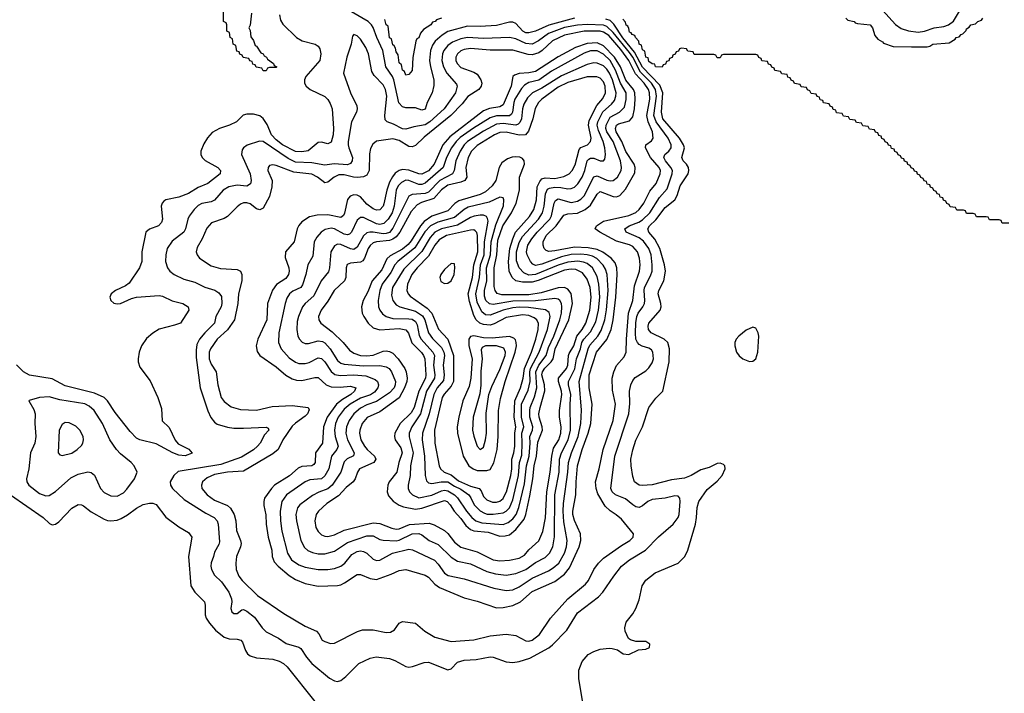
# Model space of a CAD drawing. Header units: inches. Extents: x 501365 to 657855, y 482276 to 547543.
# Tile 243 of 256: x 571909 to 577982, y 491427 to 495581. Entities that reach past the tile are written whole.
import ezdxf

# ---------------------------------------------------------------- set-up
doc = ezdxf.new("R2010")
doc.units = ezdxf.units.IN
doc.header["$MEASUREMENT"] = 0
doc.layers.add('A5479', color=7, linetype='Continuous')

msp = doc.modelspace()

# ---------------------------------------------------------------- linework, layer by layer
at = {"layer": 'A5479', "color": 5}
for points, elevation in [([(573511.9, 495610), (573518.2, 495578.2), (573532.5, 495552.5), (573616.4, 495470), (573650.2, 495450.2), (573730.8, 495430.8), (573750, 495417.4), (573760.6, 495400.6), (573766.2, 495370), (573759.4, 495330), (573674.6, 495230), (573665, 495210), (573665.4, 495190), (573675.8, 495170), (573700.2, 495150), (573790, 495106.9), (573809.5, 495089.5), (573824, 495064), (573836.8, 495030), (573843.8, 494910), (573842.4, 494870), (573830, 494825.4), (573810, 494814.6), (573770, 494825.2), (573750, 494824), (573687.2, 494772.8), (573650, 494765.4), (573610, 494768.2), (573530, 494809.6), (573490, 494840.1), (573462.5, 494870), (573434.8, 494934.8), (573410, 494971.7), (573390, 494987.9), (573350, 494998.8), (573310, 494998.3), (573287.7, 494992.3), (573247, 494950), (573202.4, 494930), (573140.4, 494910), (573095.3, 494884.7), (573067.3, 494852.7), (573045.4, 494814.6), (573026.7, 494770), (573025.5, 494750), (573034, 494730), (573053.2, 494713.2), (573130.3, 494670), (573147.6, 494650), (573144.4, 494630), (573070, 494570.5), (573010, 494546.4), (572950, 494509.9), (572890, 494486), (572810, 494470.5), (572798.1, 494461.9), (572788.1, 494450), (572781.2, 494430), (572790.2, 494350), (572783.8, 494330), (572765.7, 494310), (572710.1, 494289.9), (572685.8, 494270), (572661.9, 494150), (572662.4, 494090), (572648.6, 494051.4), (572583.5, 493956.5), (572560.5, 493939.5), (572498.7, 493910), (572474, 493890), (572464.2, 493870), (572470, 493848.5), (572490, 493832.2), (572510, 493828.2), (572530, 493831.3), (572597.6, 493862.4), (572629.9, 493870.1), (572770, 493880.1), (572790, 493876.3), (572850, 493847.3), (572915.5, 493830), (572947, 493810), (572952.9, 493790), (572900.3, 493710), (572863.8, 493696.2), (572770, 493672.1), (572730, 493647.5), (572690, 493614.7), (572660.4, 493570), (572645.9, 493530), (572638.8, 493490), (572639.5, 493470), (572650, 493438.9), (572714.4, 493354.4), (572761.3, 493250), (572783.7, 493183.7), (572787.8, 493107.8), (572830, 493065.1), (572867.9, 492987.9), (572885.3, 492965.3), (572952.4, 492932.4), (572972.2, 492907.8), (572929, 492891), (572890, 492895.4), (572854, 492910), (572750, 492965.5), (572649.6, 492990), (572630, 493000.3), (572590, 493040.7), (572498.4, 493158.4), (572450, 493230.5), (572430, 493250.9), (572370, 493277.6), (572190, 493322.8), (572110, 493365.5), (571968.8, 493388.8), (571932.9, 493410), (571890, 493451.8)], 1940), ([(573339.6, 495620.4), (573330, 495546), (573322, 495530), (573330, 495514), (573334.4, 495474.4), (573350, 495452), (573362, 495422), (573370, 495418), (573396.9, 495376.9), (573410, 495371), (573416.9, 495356.9), (573431, 495350), (573436.9, 495336.9), (573474, 495310), (573478, 495298), (573494, 495290), (573490, 495286), (573450, 495286), (573438, 495282), (573430, 495266), (573410, 495266), (573402, 495282), (573367.3, 495287.3), (573362, 495302), (573347.3, 495307.3), (573342, 495322), (573327.3, 495327.3), (573322, 495342), (573287.3, 495347.3), (573282, 495362), (573267.3, 495367.3), (573262, 495382), (573247.3, 495387.3), (573242, 495422), (573226, 495430), (573222, 495462), (573206, 495470), (573202, 495502), (573186, 495510), (573186, 495550), (573182, 495562), (573166, 495570), (573166, 495650)], 1920), ([(575330, 495589.7), (575172.4, 495547.6), (575090, 495510.2), (575050, 495498.8), (575030, 495500.7), (575012.1, 495510), (574970, 495557.1), (574950, 495565), (574930, 495565.1), (574850, 495545.2), (574750, 495539.7), (574670, 495540.8), (574550, 495507.6), (574513.7, 495486.3), (574472.3, 495447.7), (574455.8, 495424.2), (574441.9, 495390), (574437.5, 495330), (574442.6, 495290), (574463.6, 495210), (574464.2, 495175.8), (574453.7, 495130), (574422.9, 495070), (574410, 495029.7), (574390, 495023.1), (574350, 495038), (574290, 495038), (574270, 495044.1), (574248.3, 495068.3), (574216.3, 495210), (574208.5, 495230), (574167.9, 495290), (574148.2, 495390), (574111, 495470), (574090, 495531.6), (574079.7, 495550), (574057.6, 495570), (573955.9, 495630)], 1940), ([(577230, 495640.2), (577310.1, 495550.1), (577346.1, 495526.1), (577391.4, 495511.4), (577450, 495503.8), (577490, 495510.1), (577550, 495529.7), (577610, 495539.1), (577637.4, 495550), (577668.2, 495571.8), (577706.4, 495633.6)], 1940), ([(574511.3, 495590), (574480.5, 495579.5), (574471, 495570), (574455.2, 495564.8), (574444.7, 495550), (574400.5, 495519.5), (574382, 495498), (574370, 495469.3), (574358, 495462), (574352.2, 495447.8), (574333, 495347), (574330, 495268), (574310, 495242), (574290, 495239), (574282, 495262), (574270, 495269.4), (574263.2, 495303.2), (574250, 495315.3), (574243.7, 495363.7), (574230, 495382), (574226, 495406), (574218.9, 495418.9), (574210, 495425.2), (574202, 495462), (574190, 495469.4), (574181.2, 495541.2), (574170, 495549.3), (574162, 495582)], 1920), ([(575381, 491381), (575357.8, 491517.8), (575358, 491570), (575377.5, 491622.5), (575414.7, 491665.3), (575450, 491685.3), (575490, 491698.4), (575545.5, 491705.5), (575563.4, 491703.4), (575595.5, 491695.5), (575632, 491670), (575666, 491666), (575725.4, 491694.6), (575770, 491698.3), (575793.7, 491710), (575795.1, 491730), (575770, 491746.3), (575710, 491746.6), (575675.9, 491755.9), (575663.9, 491763.9), (575642.9, 491810), (575640.7, 491830), (575650, 491866), (575690, 491917.1), (575710, 491950.4), (575730, 492004), (575747.6, 492090), (575770, 492123.6), (575828.2, 492170), (575969.7, 492230), (576012, 492270), (576029.8, 492310), (576076.9, 492470), (576084.2, 492510), (576087.8, 492572.2), (576098.2, 492610), (576150, 492682.7), (576210, 492735), (576241.6, 492770), (576260.9, 492810), (576258.3, 492830), (576250, 492838.3), (576230, 492845.6), (576210, 492843.4), (576161.3, 492818.7), (576110, 492805.2), (576050, 492769.3), (576010, 492753.6), (575930, 492742.8), (575810, 492712.1), (575748.6, 492708.6), (575729.6, 492710), (575700.4, 492730), (575690, 492764), (575680.2, 492830), (575678.3, 492870), (575690, 492928.2), (575710, 492988.5), (575751.3, 493070), (575790, 493188.2), (575832.4, 493247.6), (575876.8, 493290), (575914.1, 493470), (575916.9, 493550), (575906, 493590), (575884, 493610), (575804.1, 493650), (575787.5, 493670), (575784.7, 493690), (575789.3, 493710), (575859.9, 493790), (575864.9, 493810), (575862.5, 493830), (575846.7, 493890), (575851.7, 493910), (575882.5, 493970), (575892.5, 494030), (575886.7, 494070), (575858.2, 494170), (575827.2, 494227.2), (575789.9, 494270), (575783.4, 494290), (575793.8, 494310), (575832.8, 494347.2), (575890, 494421.6), (575950.6, 494469.4), (575964.4, 494495.6), (575983, 494557), (576031.2, 494630), (576035.6, 494650), (576033.3, 494670), (576021.3, 494690), (576001, 494710), (575992.1, 494730), (576008.9, 494790), (576004.1, 494810), (575978.1, 494850), (575875.3, 494970), (575866.8, 495010), (575875, 495130), (575857.8, 495177.8), (575750, 495288), (575701.4, 495381.4), (575629, 495469), (575573.5, 495553.5), (575550, 495575), (575523.3, 495583.3)], 1940), ([(578010, 494326), (577970, 494326), (577962, 494342), (577950, 494346), (577890, 494346), (577882, 494362), (577870, 494366), (577810, 494366), (577802, 494382), (577790, 494386), (577750, 494386), (577742, 494402), (577730, 494406), (577690, 494406), (577682, 494422), (577647.3, 494427.3), (577642, 494442), (577627.3, 494447.3), (577622, 494462), (577607.3, 494467.3), (577602, 494482), (577587.3, 494487.3), (577582, 494502), (577567.3, 494507.3), (577562, 494522), (577547.3, 494527.3), (577542, 494542), (577527.3, 494547.3), (577522, 494562), (577507.3, 494567.3), (577502, 494582), (577487.3, 494587.3), (577482, 494602), (577467.3, 494607.3), (577462, 494622), (577447.3, 494627.3), (577442, 494642), (577427.3, 494647.3), (577422, 494662), (577407.3, 494667.3), (577402, 494682), (577387.3, 494687.3), (577382, 494702), (577367.3, 494707.3), (577362, 494722), (577347.3, 494727.3), (577342, 494742), (577327.3, 494747.3), (577322, 494762), (577307.3, 494767.3), (577302, 494782), (577287.3, 494787.3), (577282, 494802), (577267.3, 494807.3), (577262, 494822), (577247.3, 494827.3), (577242, 494842), (577227.3, 494847.3), (577222, 494862), (577207.3, 494867.3), (577202, 494882), (577187.3, 494887.3), (577182, 494902), (577150, 494906), (577142, 494922), (577110, 494926), (577102, 494942), (577070, 494946), (577062, 494962), (577030, 494966), (577022, 494982), (576990, 494986), (576982, 495002), (576947.3, 495007.3), (576942, 495022), (576927.3, 495027.3), (576922, 495042), (576907.3, 495047.3), (576902, 495062), (576867.3, 495067.3), (576862, 495082), (576847.3, 495087.3), (576842, 495102), (576827.3, 495107.3), (576822, 495122), (576790, 495126), (576782, 495142), (576767.3, 495147.3), (576762, 495162), (576730, 495166), (576722, 495182), (576687.3, 495187.3), (576682, 495202), (576667.3, 495207.3), (576662, 495222), (576647.3, 495227.3), (576642, 495242), (576610, 495246), (576602, 495262), (576567.3, 495267.3), (576562, 495282), (576547.3, 495287.3), (576542, 495302), (576527.3, 495307.3), (576522, 495322), (576487.3, 495327.3), (576482, 495342), (576467.3, 495347.3), (576462, 495362), (576450, 495366), (576250, 495366), (576238, 495362), (576230, 495346), (576210, 495346), (576202, 495362), (576190, 495366), (576070, 495366), (576062, 495382), (576030, 495386), (576022, 495402), (575990, 495406), (575978, 495402), (575972.7, 495387.3), (575958, 495382), (575952.7, 495367.3), (575938, 495362), (575932.7, 495347.3), (575918, 495342), (575912.7, 495327.3), (575898, 495322), (575892.7, 495307.3), (575878, 495302), (575872.7, 495287.3), (575830.7, 495289.3), (575826.6, 495306.6), (575810.8, 495309.2), (575790, 495322.7), (575784.5, 495344.5), (575770, 495349.7), (575765.8, 495385.8), (575750, 495395.3), (575743.7, 495423.7), (575730, 495429.6), (575727.6, 495447.6), (575707.6, 495470), (575703.2, 495483.2), (575686, 495490), (575679.6, 495499.6), (575670, 495503.7), (575667, 495527), (575660.2, 495540.2), (575650, 495546.6), (575646.3, 495566.3), (575630, 495584)], 1920), ([(577004.7, 495590), (577017.3, 495577.3), (577056, 495570), (577062, 495562), (577076.3, 495556.3), (577154.8, 495550), (577170, 495531), (577183.5, 495483.5), (577201.4, 495461.4), (577230, 495444.7), (577236.3, 495436.3), (577295.9, 495415.9), (577410, 495412.6), (577506, 495414), (577523.2, 495416.8), (577542, 495430), (577641.2, 495438.8), (577678.9, 495461.1), (577685.2, 495470), (577704.1, 495475.9), (577715.3, 495490), (577726.2, 495493.8), (577746.3, 495513.7), (577750, 495524.7), (577766, 495534), (577775.3, 495550), (577804.1, 495555.9), (577819, 495570), (577841.2, 495578.8), (577849.3, 495590)], 1920), ([(571851.3, 492650), (572053.6, 492510), (572093.4, 492473.4), (572110, 492465.5), (572130, 492470.2), (572150, 492484.9), (572230, 492568.3), (572270, 492590.2), (572290, 492589.4), (572302.5, 492582.5), (572350, 492545.3), (572430, 492500.1), (572450, 492491.6), (572470, 492489.4), (572510, 492495.1), (572535.3, 492504.7), (572573.2, 492526.8), (572630, 492569.4), (572670, 492590.9), (572710, 492600.1), (572730, 492598.4), (572750, 492590.1), (572810, 492513.2), (572890, 492453.7), (572950, 492418.9), (572970, 492390.6), (572950.1, 492270), (572965.4, 492090), (572990, 492050.2), (573048.2, 491990), (573053.4, 491970), (573053.4, 491910), (573058.9, 491890), (573078.6, 491858.6), (573116.8, 491816.8), (573170, 491773.2), (573201.8, 491761.8), (573250, 491761.2), (573273.8, 491753.8), (573282.1, 491742.1), (573300.8, 491690), (573314.3, 491670), (573330, 491658.3), (573370, 491646.4), (573470, 491636.8), (573510, 491625.5), (573535.9, 491610), (573559.4, 491590), (573730, 491375.5)], 1940)]:
    msp.add_lwpolyline(points, dxfattribs=dict(at, elevation=elevation))
for points, elevation in [([(575410, 495551.9), (575350, 495546.6), (575270, 495532), (575170, 495495.4), (575109.6, 495450.4), (575069.4, 495430.6), (575030, 495432.9), (574970, 495463.3), (574930, 495470.8), (574770, 495464.2), (574670, 495470.6), (574630, 495463), (574578, 495442), (574550, 495421.2), (574525.4, 495390), (574516.2, 495370), (574513.5, 495330), (574523.8, 495290), (574544.5, 495250), (574603.3, 495183.3), (574608, 495170), (574597.1, 495130), (574527, 495030), (574439.4, 494950), (574410, 494932.8), (574339.6, 494920.4), (574290, 494904.9), (574270, 494906.8), (574215.5, 494935.5), (574174.5, 494950), (574163.3, 494963.3), (574160.3, 494990), (574173.6, 495110), (574165.8, 495150), (574150, 495179.4), (574096.2, 495236.2), (574080.5, 495260.5), (574060.2, 495370), (574043.7, 495410), (574010, 495461.3), (573990, 495481.6), (573970, 495489.2), (573961.7, 495478.3), (573954.3, 495430), (573927.1, 495350), (573906.3, 495250), (573950.2, 495130), (573988.4, 495050), (573991, 495030), (573986.8, 495010), (573956.1, 494950), (573935.1, 494830), (573934.1, 494810), (573939.3, 494790), (573961.3, 494730), (573959.5, 494710), (573950, 494693.3), (573930, 494685.5), (573848.9, 494691.1), (573790, 494683.7), (573710, 494697), (573610, 494703.1), (573563.9, 494723.9), (573410, 494829.2), (573388, 494832), (573312.9, 494807.1), (573289.5, 494790.5), (573281.6, 494778.4), (573277.7, 494750), (573329.5, 494630), (573336.1, 494590), (573332.3, 494567.7), (573310, 494555), (573250, 494560.6), (573199.6, 494550), (573164.7, 494530), (573110, 494467.3), (573090, 494458.5), (573032.2, 494447.8), (573010, 494435.2), (572984.6, 494410), (572954.8, 494370), (572945.3, 494350), (572931.4, 494290), (572920.2, 494270), (572850, 494214), (572819.3, 494170), (572810.2, 494130), (572808.4, 494090), (572820.2, 494050), (572835.3, 494030), (572861.6, 494010), (572920.9, 493980.9), (572990, 493962.9), (573050, 493931), (573113.2, 493913.2), (573137.3, 493897.3), (573152.8, 493872.8), (573156.6, 493830), (573150.7, 493810), (573119.5, 493750), (573110.1, 493710), (573049.8, 493650.2), (573017.4, 493610), (573002.4, 493577.6), (572996.3, 493543.7), (572997, 493497), (573022.4, 493310), (573068.3, 493168.3), (573087.6, 493127.6), (573110, 493098.6), (573126.6, 493086.6), (573190, 493067.8), (573230, 493061.6), (573290, 493060.9), (573430, 493068.7), (573440.9, 493060.9), (573444.9, 493050), (573419.2, 493020.8), (573391.4, 492968.6), (573376.6, 492950), (573351.4, 492928.6), (573277.1, 492882.9), (573150, 492838.4), (572885.4, 492794.6), (572859, 492770), (572836.3, 492730), (572838, 492710), (572850.4, 492690), (572922.8, 492622.8), (573057.3, 492537.3), (573109, 492510), (573127.2, 492490), (573133.1, 492470), (573140.2, 492359.8), (573136.3, 492343.7), (573110, 492297.2), (573105.2, 492270), (573089.5, 492230.5), (573088.1, 492210), (573091.8, 492190), (573110, 492155.8), (573153.5, 492113.5), (573199.7, 492050), (573215.6, 492010), (573216.9, 491990), (573210.2, 491950), (573217.3, 491930), (573230, 491919.2), (573250, 491919.1), (573278.9, 491941.1), (573290, 491944), (573310, 491933.1), (573356.3, 491896.3), (573405, 491830), (573430, 491806.4), (573506.1, 491766.1), (573553.3, 491733.3), (573630, 491711.8), (573643.2, 491703.2), (573677.4, 491650), (573710, 491611), (573819.5, 491519.5), (573850, 491502.6), (573870, 491500.2), (573890, 491506.4), (573921, 491530), (574001.6, 491610), (574070, 491644), (574108.1, 491651.9), (574190, 491642.2), (574222.4, 491630), (574290, 491592.9), (574310, 491588.9), (574332.3, 491592.3), (574402.9, 491617.1), (574430, 491618.4), (574550, 491572), (574570, 491577.6), (574610, 491617.8), (574650, 491631.7), (574723.9, 491636.1), (574810, 491651.3), (574830, 491648.9), (574910, 491620.2), (574950, 491616.5), (574990, 491622), (575056.2, 491643.8), (575172.9, 491707.1), (575195.1, 491724.9), (575283.2, 491816.8), (575350, 491922.4), (575478.3, 492021.7), (575506, 492050), (575573.1, 492150), (575621.1, 492210), (575670.7, 492250), (575769.9, 492310.1), (575850, 492391.9), (575939.8, 492470), (575970, 492510.4), (575977.3, 492530), (575981.8, 492610), (575980.9, 492630), (575970, 492642.3), (575950, 492644), (575890, 492631), (575810, 492621.3), (575783.6, 492610), (575750, 492582.5), (575730, 492572.4), (575710, 492576.8), (575690, 492588.6), (575645.7, 492625.7), (575584.6, 492650), (575563.4, 492670), (575554.7, 492690), (575579.1, 492890), (575666.7, 493150), (575672.9, 493212.9), (575670.6, 493290), (575678, 493330), (575690, 493356), (575705.1, 493374.9), (575770, 493415), (575790, 493434.4), (575810, 493464.6), (575817.5, 493490), (575815, 493530), (575805.6, 493545.6), (575790, 493555.4), (575748, 493568), (575730, 493578.1), (575719.7, 493590), (575710.2, 493610.2), (575707.3, 493647.3), (575708.9, 493711.1), (575714.8, 493750), (575723.3, 493770), (575753.1, 493810), (575762.6, 493830), (575765.8, 493850), (575760.8, 493910), (575763.4, 493930), (575799.2, 494000.8), (575809.1, 494030), (575811, 494070), (575803.6, 494130), (575789.5, 494170), (575755.7, 494215.7), (575730, 494235), (575648.7, 494270), (575640.8, 494290), (575667.7, 494310), (575727.6, 494332.4), (575750, 494345.7), (575794.8, 494390), (575855.8, 494484.2), (575901.7, 494538.3), (575933.5, 494630), (575934.5, 494650), (575925.2, 494670), (575892.1, 494710), (575881.8, 494730), (575888.4, 494750), (575912.6, 494770), (575926.6, 494790), (575928.2, 494810), (575907.8, 494850), (575834.2, 494950), (575819.6, 494990), (575837.4, 495110), (575830.8, 495150), (575805.3, 495190), (575737.4, 495257.4), (575690.1, 495350), (575670, 495377.9), (575570, 495502.6), (575530, 495539.4), (575510, 495546.4)], 1960), ([(575390, 495510), (575270, 495484.8), (575194.9, 495450), (575132.3, 495390), (575110, 495375.6), (575070, 495364.4), (575046.1, 495366.1), (574950, 495391.8), (574810, 495393.2), (574690, 495403.5), (574650, 495397.8), (574630.7, 495389.3), (574608.5, 495370), (574599.4, 495350), (574599.6, 495330), (574606.7, 495310), (574630, 495285.1), (574710, 495258), (574730, 495244), (574753.9, 495210), (574758.5, 495190), (574754.8, 495170), (574740.2, 495150), (574673.9, 495106.1), (574638.7, 495061.3), (574567.8, 494990), (574404, 494856), (574350, 494805.7), (574330, 494797), (574310, 494798.6), (574250, 494835), (574210, 494845.4), (574108.7, 494831.3), (574086.3, 494813.7), (574072.6, 494787.4), (574067.2, 494752.8), (574064.5, 494650), (574050, 494622.7), (574028.6, 494611.4), (573992.5, 494607.5), (573968.8, 494608.8), (573910, 494623.3), (573876.4, 494623.6), (573849.5, 494610.5), (573810, 494578.1), (573790, 494574.7), (573745.2, 494610), (573710, 494627.2), (573599.6, 494639.6), (573490, 494681.5), (573470, 494686.2), (573450, 494681.3), (573440.9, 494670), (573440.2, 494650), (573466.3, 494590), (573464.8, 494550), (573450.1, 494490), (573410, 494417.8), (573390, 494407.6), (573370, 494415.2), (573330, 494444.7), (573310, 494452.3), (573290, 494451.9), (573270, 494443.2), (573250, 494427.2), (573190, 494366.1), (573170, 494354.1), (573091.8, 494328.2), (573064, 494296), (573035.3, 494230), (573003.7, 494176.3), (572998, 494150), (573003, 494130), (573018.2, 494110), (573090, 494063.7), (573146.6, 494046.6), (573250, 494040.6), (573270.1, 494030.1), (573278.5, 494010), (573278.3, 493970), (573257.7, 493890), (573254.8, 493830), (573233.1, 493730), (573191.2, 493668.8), (573126.3, 493610), (573086.6, 493550), (573078.3, 493530), (573077.7, 493490), (573090, 493456), (573119.8, 493410), (573131, 493330), (573152.2, 493250), (573170, 493226.9), (573214.2, 493194.2), (573270, 493176.2), (573370, 493172.9), (573465.6, 493194.4), (573590, 493202.4), (573688.5, 493190), (573694.6, 493174.6), (573683.1, 493150), (573670, 493135.2), (573610, 493093.6), (573590, 493073.2), (573532.2, 492990), (573502.8, 492930), (573470, 492902.6), (573290, 492796.1), (573190, 492789.9), (573110, 492775.1), (573064.2, 492755.8), (573036.3, 492730), (573029.4, 492710), (573032.7, 492690), (573065.5, 492650), (573110, 492616.8), (573190, 492584.2), (573210, 492567.8), (573232.7, 492530), (573242.4, 492490), (573247, 492430), (573271.3, 492370), (573274.2, 492350), (573270.8, 492330), (573246.3, 492270), (573242.1, 492230), (573244.1, 492190), (573260.8, 492150), (573281.6, 492121.6), (573375.6, 492030), (573538.1, 491918.1), (573670, 491840.6), (573738.9, 491810), (573753.4, 491793.4), (573774.8, 491754.8), (573790, 491745.2), (573826, 491734), (573850, 491736.5), (573992, 491808), (574022.3, 491817.7), (574090, 491818.2), (574170, 491802.3), (574196, 491804), (574221, 491819), (574250, 491858.4), (574271, 491869), (574350, 491859.7), (574408.7, 491810), (574470, 491772), (574570, 491746.3), (574710, 491755.7), (574810, 491780.3), (574910, 491790.7), (574970, 491783.8), (575030, 491750.2), (575050, 491748), (575070, 491755), (575114.6, 491790), (575183.9, 491890), (575288.9, 492010), (575399.5, 492100.5), (575416.8, 492123.2), (575450, 492191), (575479.3, 492230), (575510, 492259.1), (575621.2, 492338.8), (575672.9, 492370), (575691.9, 492390), (575694.5, 492410), (575620, 492500), (575587.6, 492527.6), (575550, 492551.3), (575521, 492581), (575475.8, 492655.8), (575464.9, 492690), (575461.5, 492730), (575484, 492810), (575507.7, 492930), (575568.7, 493110), (575582.9, 493210), (575564.4, 493295.6), (575563.8, 493370), (575573.2, 493410), (575590, 493448.9), (575637.8, 493502.2), (575650.4, 493530), (575651.9, 493610), (575664.6, 493770), (575691.7, 493850), (575701.4, 493938.6), (575731.7, 494030), (575735.2, 494070), (575732.5, 494110), (575718.7, 494150), (575690, 494181.9), (575670, 494192.2), (575590, 494214.2), (575486.6, 494270), (575458.7, 494290), (575466.2, 494310), (575510, 494337.5), (575666.3, 494373.7), (575708.3, 494391.7), (575730, 494409.2), (575759.5, 494450), (575796, 494524), (575835.1, 494570), (575859.3, 494630), (575860.7, 494650), (575853.3, 494670), (575799.8, 494730), (575768.2, 494790), (575771.7, 494810), (575806.7, 494833.3), (575815.8, 494850), (575811.3, 494890), (575786, 494950), (575778.1, 494990), (575796.4, 495090), (575794.2, 495130), (575787.8, 495150), (575760.6, 495190), (575707, 495247), (575666.7, 495330), (575617.1, 495397.1), (575543, 495483), (575510, 495504.8), (575489.5, 495509.5)], 1980), ([(575470, 495437.9), (575410, 495434.2), (575338, 495410), (575230, 495352.2), (575090, 495261.5), (575050, 495253.1), (574990.1, 495249.9), (574960.4, 495239.6), (574950.1, 495229.9), (574939.9, 495170), (574890, 495055), (574870, 495043.5), (574807, 495033), (574770, 495017.7), (574561.2, 494858.8), (574518.9, 494810), (574465.8, 494690), (574430.8, 494649.2), (574390, 494629), (574370, 494629.3), (574310, 494652.8), (574270, 494656.3), (574249.5, 494650.5), (574225.5, 494634.5), (574207.4, 494612.6), (574190, 494579.5), (574174.3, 494530), (574155.6, 494444.4), (574150, 494429.8), (574130, 494408.6), (574110, 494406.6), (574090, 494413.8), (574050, 494443.6), (574010, 494488.1), (573990, 494498.7), (573970, 494501.1), (573946.8, 494493.2), (573930, 494472.8), (573913, 494387), (573906.2, 494373.8), (573890, 494360.8), (573810, 494378.1), (573743.7, 494376.3), (573695.8, 494364.2), (573650, 494334.6), (573630, 494311), (573619.8, 494290), (573602.2, 494210), (573548.4, 494150), (573545.4, 494114.6), (573568.3, 494050), (573570.7, 494030), (573566.1, 494010), (573550, 493984.1), (573492.5, 493947.5), (573467.9, 493912.1), (573437.9, 493830), (573434, 493730), (573378.4, 493610), (573366.8, 493570), (573374.3, 493534.3), (573390.2, 493510), (573490, 493439), (573550, 493388.2), (573590, 493365.4), (573617.1, 493357.1), (573650, 493356.1), (573730, 493375.2), (573750, 493373.4), (573799.4, 493330), (573830, 493317.2), (573884.7, 493315.3), (573950, 493319.9), (573982.4, 493310), (573974.8, 493290), (573952.2, 493270), (573900.7, 493239.3), (573863, 493210), (573806, 493130), (573782.1, 493070), (573776.1, 492970), (573733.4, 492910), (573731.9, 492850), (573723, 492837), (573710, 492829.9), (573650, 492825), (573625.9, 492814.1), (573573.1, 492766.9), (573480.5, 492710), (573461.3, 492690), (573419.8, 492630), (573414.6, 492610), (573415.1, 492584.9), (573426.6, 492526.6), (573429.6, 492470), (573441.5, 492390), (573463.7, 492310), (573465.1, 492270), (573478.1, 492238.1), (573503.5, 492210), (573570, 492152.2), (573610, 492128.6), (573670, 492104.6), (573750, 492087.4), (573870, 492091.2), (573890, 492096.2), (573912.9, 492107.1), (573990, 492159.3), (574010, 492159.7), (574070, 492134.8), (574110, 492128.9), (574199.5, 492160.5), (574250, 492185), (574290, 492190.1), (574410, 492155.9), (574430, 492143.7), (574470, 492100.4), (574498.6, 492078.6), (574650, 492015.8), (574730, 491994.7), (574850, 491954.8), (574890, 491955.9), (574950, 491968.5), (574997.2, 491990), (575070, 492053.5), (575210, 492116.9), (575270, 492160.8), (575299.6, 492200.4), (575359.7, 492330), (575370.9, 492370), (575368.9, 492410), (575330, 492493.1), (575320.6, 492530), (575320.5, 492550), (575340.1, 492650), (575340.4, 492730), (575349, 492830), (575378.6, 492930), (575415.9, 493030), (575431.4, 493090), (575440.4, 493210), (575422.3, 493310), (575420.9, 493390), (575467.3, 493530), (575530.6, 493609.4), (575556.7, 493670), (575568.7, 493730), (575585.1, 493870), (575595, 494010), (575592.8, 494050), (575581.3, 494081.3), (575556.6, 494110), (575506.2, 494146.2), (575470, 494163.5), (575414.7, 494174.7), (575330, 494178.2), (575210, 494154.9), (575171.7, 494151.7), (575156.7, 494156.7), (575144.1, 494170), (575137.1, 494190), (575137.3, 494210), (575155.9, 494250), (575217.7, 494310), (575264.4, 494375.6), (575290, 494382.7), (575350, 494387.6), (575396, 494410), (575430, 494436.8), (575470, 494504), (575490, 494521), (575570, 494489.7), (575590, 494489.2), (575610, 494496.4), (575644.6, 494535.4), (575703.5, 494636.5), (575705, 494670), (575698.1, 494690), (575648.6, 494768.6), (575622.6, 494830), (575589, 494890), (575584.2, 494910), (575590.3, 494929.7), (575602, 494938), (575670, 494958), (575690, 494981.4), (575701.2, 495030), (575705.9, 495090), (575703.5, 495130), (575695.3, 495150), (575647.9, 495207.9), (575615.5, 495290), (575578.5, 495350), (575510, 495420.1)], 2020), ([(575430, 495389), (575390, 495375.2), (575190, 495262.5), (575111.6, 495208.4), (575050, 495193.1), (575022.4, 495177.6), (575003.5, 495156.5), (574963, 495090), (574956.3, 495070), (574949.2, 495010.8), (574942.1, 494997.9), (574930, 494988), (574850, 494987.9), (574810, 494975.7), (574707.8, 494912.2), (574625.9, 494854.1), (574600.1, 494830), (574572, 494790), (574541.9, 494730), (574519.9, 494670), (574410, 494572.8), (574390, 494563.7), (574370, 494564.1), (574310, 494589.9), (574290, 494590.3), (574263.1, 494576.9), (574244, 494556), (574231.7, 494530), (574218.9, 494430), (574205.8, 494390), (574182.1, 494350), (574155.3, 494324.7), (574130, 494318.1), (574110, 494321.6), (574030, 494361.2), (574010, 494361.3), (573990, 494343.5), (573955.3, 494270), (573942.1, 494257.9), (573930, 494253.8), (573910, 494258.9), (573850, 494291.1), (573830, 494295.2), (573792.7, 494287.3), (573767.6, 494270), (573740.7, 494239.3), (573725, 494210), (573717.8, 494122.2), (573686.8, 494070), (573674.3, 494010), (573653.7, 493946.3), (573643, 493930), (573594.4, 493905.6), (573573.9, 493890), (573557.2, 493862.8), (573545.7, 493830), (573506.5, 493650), (573505.3, 493590), (573522, 493550), (573570, 493496.1), (573610, 493467.8), (573630, 493461.5), (573670, 493460.9), (573693.4, 493466.6), (573750, 493494.7), (573770, 493491.3), (573790, 493470.1), (573830, 493410.6), (573853.1, 493393.1), (573886.1, 493386.1), (573970, 493390.4), (574044.1, 493384.1), (574102.1, 493362.1), (574116.2, 493350), (574121.1, 493330), (574117.2, 493310), (574097.2, 493282.8), (574072.6, 493267.4), (574010, 493246.1), (573948.2, 493210), (573910, 493178), (573874.1, 493130), (573857.2, 493090), (573850.1, 493050), (573853.8, 493010), (573872.3, 492950), (573865.1, 492930), (573831.7, 492888.3), (573815.4, 492810), (573790, 492767.7), (573770, 492749.5), (573697.4, 492742.6), (573670, 492731.6), (573553.7, 492650), (573525.4, 492610), (573514.7, 492550), (573516.9, 492490), (573525.6, 492425.6), (573560.6, 492290), (573585.8, 492250), (573630, 492218.8), (573670, 492204.8), (573750, 492190.1), (573810, 492189.6), (573850, 492196.4), (573890, 492211.3), (573915.3, 492230), (573957.5, 492282.5), (573990, 492301.1), (574010, 492305.1), (574030, 492302), (574050, 492291.6), (574090, 492253.9), (574110, 492245.3), (574130, 492247.4), (574208.6, 492291.4), (574310, 492315.5), (574330.9, 492310.9), (574466.9, 492246.9), (574490, 492223.5), (574528.5, 492168.5), (574552.7, 492152.7), (574650, 492133.2), (574834.1, 492074.1), (574910, 492060.6), (574950, 492063.8), (574990, 492083.7), (575070, 492137.4), (575170, 492181.3), (575200.1, 492199.9), (575234.1, 492230), (575269.7, 492290.3), (575280.7, 492330), (575285.1, 492370), (575264.8, 492484.8), (575260.3, 492550), (575262.5, 492597.5), (575290.2, 492789.8), (575293.8, 492850), (575312.1, 492910), (575353.6, 493010), (575370.5, 493090), (575373.2, 493173.2), (575360.7, 493350), (575415.2, 493550), (575426, 493574), (575475.3, 493630), (575495.5, 493664.5), (575517.2, 493730), (575528.5, 493791.5), (575537.8, 493910), (575532.2, 494010), (575522.1, 494042.1), (575507.4, 494067.4), (575468.3, 494108.3), (575442.4, 494122.4), (575410, 494131.5), (575370, 494135.3), (575310, 494132.1), (575250, 494118.8), (575130, 494073.2), (575090, 494065.6), (575073.9, 494073.9), (575060.4, 494090), (575038.4, 494130), (575034.8, 494150), (575044, 494190), (575068.2, 494230), (575099.8, 494270), (575177.9, 494350), (575188.3, 494371.7), (575204.7, 494450), (575213.3, 494466.7), (575230, 494475.5), (575310, 494453.8), (575350, 494460.7), (575370, 494473.1), (575390, 494494), (575450, 494611.2), (575470, 494618.1), (575530, 494592), (575550, 494586.5), (575570, 494589), (575596.4, 494610), (575618.9, 494650), (575621.7, 494670), (575613.9, 494710), (575569.3, 494830), (575531, 494890), (575524.3, 494910), (575525.4, 494930), (575550, 494978.8), (575608.9, 495011.1), (575638.4, 495041.6), (575650.5, 495089.5), (575649, 495130), (575613.9, 495190), (575584.2, 495270), (575550, 495329.6), (575510, 495368.4), (575470, 495388.3)], 2040), ([(575450, 495314.3), (575410, 495305.1), (575250, 495233.7), (575130, 495159.2), (575071.2, 495130), (575041.9, 495098.1), (575019.4, 495060.6), (575010.8, 495030), (575004.2, 494970), (574993.2, 494946.8), (574983.1, 494936.9), (574969.7, 494930.3), (574890, 494940.7), (574850, 494936.6), (574770, 494894.3), (574671.7, 494830), (574650, 494809.4), (574625.9, 494770), (574599.4, 494710), (574588.9, 494650), (574578, 494630), (574500.7, 494590), (574430, 494517.4), (574410, 494509.7), (574330, 494503.7), (574310, 494491.9), (574210, 494294.2), (574190, 494269.3), (574170, 494261.4), (574150, 494260.2), (574089.7, 494270.3), (574069.1, 494270.9), (574050, 494265.4), (574030, 494247.4), (573990, 494177.4), (573970, 494164.2), (573950, 494167.1), (573890, 494194.6), (573870, 494195.8), (573850, 494187), (573828.4, 494150), (573820.1, 494050), (573814.2, 494025.8), (573768.9, 493970), (573723.2, 493876.8), (573668.7, 493831.3), (573653.6, 493810), (573629, 493751), (573621, 493719), (573618.8, 493670), (573624.5, 493630), (573633.7, 493610), (573651.8, 493591.8), (573670, 493583.5), (573690, 493583), (573750, 493601), (573775.8, 493595.8), (573790, 493587.5), (573824.4, 493550), (573870, 493479.2), (573890, 493463.3), (573910, 493456.3), (574030, 493446.4), (574130, 493447.5), (574170, 493440.6), (574188.7, 493428.7), (574202.3, 493410), (574226, 493350), (574225.5, 493330), (574217.6, 493310), (574190, 493279.2), (574110, 493225.5), (574050, 493204.8), (574010, 493185), (573970.6, 493150), (573941.1, 493110), (573924.3, 493070), (573919.7, 493030), (573930.5, 492990), (573971.6, 492910), (573968.2, 492891.8), (573927.7, 492872.3), (573910, 492854.4), (573889.1, 492790), (573836.3, 492710), (573810, 492688.1), (573753.1, 492666.9), (573714.3, 492645.7), (573636, 492590), (573621.4, 492570), (573612.3, 492530), (573615.5, 492490), (573643.4, 492370), (573664.9, 492324.9), (573686.7, 492306.7), (573715.2, 492295.2), (573750, 492287.2), (573790, 492286.2), (573850, 492302.9), (573930, 492357), (574050, 492397.2), (574090, 492398.5), (574130, 492376.1), (574150, 492371.7), (574230, 492367.6), (574250, 492371.8), (574330, 492410.1), (574370, 492412.1), (574390, 492403.9), (574434.4, 492370), (574490, 492343.5), (574570, 492267.1), (574610, 492241.8), (574690, 492224.6), (574790, 492177.8), (574842.9, 492162.9), (574910, 492156.1), (574970, 492165.4), (575030, 492190.5), (575090, 492232.5), (575150, 492265.1), (575175.9, 492290), (575198, 492330), (575207.4, 492392.6), (575209.7, 492650), (575236.2, 492790), (575239.4, 492870), (575251.2, 492910), (575292.4, 492990), (575307, 493050), (575303.7, 493210), (575308.3, 493270), (575293.6, 493330), (575293.8, 493350), (575332.7, 493427.3), (575344.2, 493490), (575367.4, 493550), (575377, 493590), (575388.7, 493611.3), (575430, 493655.8), (575461.9, 493718.1), (575478.8, 493790), (575486.6, 493870), (575481.7, 493950), (575470, 493998), (575442, 494050), (575410, 494077.4), (575386.2, 494086.2), (575351.2, 494091.2), (575290, 494085.3), (575230, 494067.9), (575090, 494009.1), (575050, 494004.9), (575019.2, 494019.2), (574988.7, 494050), (574972.9, 494092.9), (574972.5, 494150), (574990, 494206.4), (575010, 494243.9), (575108.5, 494350), (575134.3, 494390), (575144.6, 494430), (575152.3, 494507.7), (575164.7, 494535.3), (575177.6, 494542.4), (575210, 494547.5), (575246.9, 494546.9), (575290, 494538), (575310, 494539.1), (575330, 494548), (575351.8, 494568.2), (575378.1, 494610), (575394.5, 494650), (575409.9, 494710.1), (575419.7, 494720.3), (575430, 494727.5), (575450, 494726.4), (575490, 494710.2), (575509.8, 494710.2), (575518.7, 494721.3), (575523.2, 494750), (575518.1, 494790), (575507, 494830), (575478, 494898), (575471.7, 494930), (575475.5, 494950), (575506.5, 495013.5), (575560, 495060), (575577.3, 495082.7), (575586.8, 495110), (575587.1, 495130), (575564.7, 495210), (575547.6, 495250), (575530, 495276.6), (575510, 495296.3), (575470, 495313.4)], 2060), ([(575469.2, 495229.2), (575410, 495228.9), (575290, 495193.9), (575230, 495165), (575128.5, 495091.5), (575109.2, 495070), (575087.4, 495032.6), (575074.7, 494970), (575047.4, 494892.6), (575029.4, 494870.6), (574990, 494868), (574910, 494888.1), (574870, 494885), (574836.6, 494870), (574730, 494805.2), (574696.3, 494770), (574676, 494730), (574661.6, 494670), (574666.1, 494610), (574654.1, 494590), (574630, 494579.8), (574550, 494560.1), (574510, 494531), (574462.8, 494477.2), (574386.2, 494453.8), (574360.7, 494439.3), (574323.1, 494396.9), (574252.7, 494270), (574230, 494240.7), (574210, 494226.6), (574190, 494219.5), (574110, 494211.7), (574090, 494204.4), (574071, 494189), (574058.3, 494170), (574036.3, 494110), (574025.5, 494094.5), (574010, 494085.2), (573950, 494079.3), (573929.2, 494070.8), (573922.2, 494050), (573920.4, 493990), (573913.1, 493970), (573848.8, 493911.2), (573810, 493844), (573767.9, 493790), (573751.1, 493750), (573753.2, 493730), (573766.7, 493710), (573836.4, 493656.4), (573904.8, 493590), (573943.3, 493543.3), (573970, 493524.5), (574010, 493510.9), (574050, 493506.8), (574090, 493511.1), (574150, 493535.9), (574170, 493538.8), (574190, 493535.3), (574210, 493524.6), (574243, 493490), (574283.6, 493430), (574293.2, 493410), (574298.3, 493370), (574296.3, 493350), (574283, 493310), (574250, 493249.1), (574130, 493162.8), (574052, 493128), (574021.3, 493090), (574006.8, 493050), (574004.9, 493030), (574013.8, 492990), (574035.5, 492950), (574051.8, 492930), (574097.4, 492890), (574106.5, 492870), (574092.3, 492850), (574004.8, 492810), (573991.7, 492790), (573979, 492750), (573964.8, 492730), (573923.2, 492696.8), (573874.6, 492645.4), (573803.4, 492596.6), (573751.6, 492550), (573738.1, 492530), (573728.4, 492490), (573736.1, 492450), (573750, 492423.6), (573770, 492404.6), (573790, 492396.3), (573810, 492394.4), (573850, 492404.2), (573910, 492432.2), (574090, 492477.9), (574130, 492473.5), (574204.3, 492444.3), (574230, 492439), (574250, 492440.8), (574312.8, 492467.2), (574435.5, 492475.5), (574465.6, 492465.6), (574530, 492431.5), (574550, 492411.8), (574590, 492357.8), (574630, 492328), (574730, 492299.5), (574830.1, 492250.1), (574870, 492243.1), (574930, 492247.9), (574990, 492259.2), (575022.1, 492277.9), (575050, 492310.8), (575110, 492366.3), (575136.1, 492423.9), (575151.8, 492508.2), (575160.7, 492670), (575180.9, 492790), (575190.7, 492890), (575202.3, 492937.7), (575233.4, 492990), (575246.8, 493030), (575247.9, 493070), (575238.7, 493130), (575238.9, 493170), (575252.7, 493270), (575251.2, 493290), (575231.7, 493350), (575232, 493370), (575281.4, 493430), (575290.2, 493450), (575294.1, 493510), (575298.6, 493521.4), (575326.9, 493570), (575346.2, 493630), (575378.3, 493670), (575400.6, 493710), (575425.8, 493790), (575433.7, 493870), (575427.9, 493930), (575410, 493980.2), (575379.5, 494019.5), (575339.5, 494039.5), (575310, 494042.2), (575270, 494036.1), (575107.4, 493972.6), (575070, 493962.1), (575010, 493961.1), (574970, 493970.3), (574946.4, 493990), (574927.9, 494030), (574924.4, 494090), (574932.9, 494170), (574950, 494229.5), (574967.8, 494270), (575053.5, 494366.5), (575079.9, 494410), (575097.2, 494470), (575100.5, 494550), (575116.2, 494583.8), (575130, 494599.9), (575150, 494606.4), (575210, 494601.6), (575265.6, 494614.4), (575298.1, 494630), (575316.6, 494650), (575335, 494685), (575359.2, 494780.8), (575370, 494793.4), (575410.7, 494810), (575430.6, 494829.4), (575433.9, 494850), (575417.9, 494930), (575421.2, 494958.8), (575468.1, 495051.9), (575506, 495094), (575522, 495130), (575519.8, 495170), (575510, 495197.3), (575490, 495219.6)], 2080), ([(574970, 494735.2), (574946.9, 494733.1), (574916.9, 494723.1), (574882.1, 494697.9), (574867.3, 494670), (574846.3, 494590), (574822.9, 494557.1), (574781.5, 494518.5), (574750, 494503.3), (574616.5, 494463.5), (574592.5, 494447.5), (574550, 494402.2), (574450, 494369.7), (574403.4, 494336.6), (574381.2, 494310), (574323.3, 494216.7), (574305, 494195), (574270, 494165.6), (574194.9, 494125.1), (574173, 494107), (574142, 494038), (574082.7, 493970), (574057, 493903), (574027.5, 493850), (574017.1, 493810), (574021.9, 493770), (574030.8, 493750), (574059.2, 493710), (574090, 493681.3), (574130, 493668), (574250, 493676), (574290, 493669.1), (574306.9, 493646.9), (574328.2, 493588.2), (574387.5, 493527.5), (574400.4, 493510), (574406.8, 493490), (574414.8, 493390), (574411.2, 493370), (574370.5, 493290), (574342.8, 493190), (574323.3, 493156.7), (574255.9, 493090), (574222.2, 493030), (574219.9, 493010), (574225.6, 492990), (574260.3, 492940.3), (574268.6, 492910), (574248.1, 492850), (574235.1, 492790), (574187.6, 492730), (574179.2, 492710), (574176.3, 492670), (574183.8, 492643.8), (574212.4, 492612.4), (574250, 492586.8), (574277.1, 492577.1), (574350, 492563.1), (574390, 492568.7), (574530, 492614.8), (574546.5, 492610), (574564.9, 492590), (574588.9, 492550), (574630, 492505.1), (574661.3, 492461.3), (574690, 492437.2), (574710, 492429.5), (574799.4, 492419.4), (574870, 492395.6), (574903, 492397), (574930, 492404.6), (574970, 492436.9), (575020.2, 492499.8), (575031.5, 492530), (575056.2, 492643.8), (575074.1, 492750), (575081.3, 492830), (575096.9, 492890), (575104.5, 492975.5), (575132.6, 493050), (575131.1, 493070), (575112.6, 493130), (575111.4, 493150), (575118.6, 493190), (575148, 493292), (575146.9, 493330), (575130.4, 493390), (575133.7, 493410), (575147.5, 493432.5), (575187.9, 493470), (575198.4, 493490), (575212.4, 493550), (575296.3, 493730), (575318.7, 493830), (575311.4, 493891.4), (575290, 493919), (575268.6, 493928.6), (575230, 493927.9), (575124.4, 493895.6), (575050, 493883.3), (574883, 493883), (574853, 493893), (574840.7, 493910), (574836.3, 493936.3), (574836, 494050), (574851.5, 494130), (574859.1, 494220.9), (574889.6, 494310.4), (574943.2, 494390), (574970.9, 494450), (574991.5, 494528.5), (574992.6, 494610), (575023.2, 494690), (575021.1, 494710), (575010, 494724.2), (574992.9, 494732.9)], 2120), ([(574870, 494486), (574804.4, 494455.6), (574676.1, 494423.9), (574649.6, 494410), (574590, 494360.7), (574487, 494333), (574443.6, 494310), (574408.3, 494271.7), (574346.9, 494173.1), (574241.8, 494090), (574223.5, 494070), (574198.2, 494021.8), (574144.7, 493950), (574129.4, 493910), (574119, 493850), (574122.9, 493810), (574130.1, 493790), (574146.9, 493766.9), (574169.7, 493749.7), (574210, 493738.7), (574310, 493737), (574330, 493733.3), (574350, 493719.6), (574359.5, 493699.5), (574373.3, 493633.3), (574384.6, 493610), (574457.6, 493530), (574467.4, 493510), (574460.3, 493450), (574469.8, 493390), (574466.7, 493370), (574418.6, 493290), (574380.7, 493150), (574328, 493070), (574311.8, 493030), (574311.6, 493008.4), (574335.1, 492910), (574319, 492830), (574316.3, 492770), (574304.5, 492710), (574305.5, 492690), (574313.9, 492670), (574331.1, 492650), (574371.5, 492631.5), (574451.8, 492648.2), (574510, 492675.5), (574530, 492679.6), (574550, 492674.8), (574591.3, 492651.3), (574610, 492632.9), (574663.9, 492550), (574698.3, 492510), (574723.3, 492490), (574758.7, 492478.7), (574890, 492468.2), (574920.9, 492479.1), (574950, 492502.2), (574971.2, 492530), (574987.4, 492572.6), (575022.2, 492717.8), (575035.4, 492830), (575052.2, 492890), (575057.6, 492970), (575055.5, 493010), (575071.5, 493050), (575074, 493070), (575055.8, 493130), (575054.9, 493170), (575057.5, 493190), (575085, 493255), (575099.3, 493310), (575091.8, 493410), (575110.7, 493449.3), (575156.3, 493510), (575170, 493559.2), (575203.4, 493630), (575239.7, 493730), (575249.9, 493770), (575253.6, 493810), (575251.2, 493831.2), (575240.2, 493850), (575230, 493857.2), (575210, 493861.7), (575090, 493847.4), (574950, 493845.8), (574830, 493823.9), (574807.5, 493827.5), (574784.6, 493850), (574776.5, 493876.5), (574776.1, 493910), (574790, 493970), (574789.1, 494050), (574813.4, 494130), (574816, 494210), (574845, 494315), (574892.4, 494432.4), (574894.1, 494470), (574890, 494482.9)], 2140), ([(574750, 494376.2), (574713.1, 494370), (574690, 494360.7), (574610, 494313.4), (574510, 494291.7), (574470, 494269.9), (574441.6, 494238.4), (574389.2, 494150.8), (574277.4, 494042.6), (574208.2, 493930), (574202.9, 493882.9), (574209.7, 493849.7), (574230, 493823.1), (574252.7, 493810), (574350, 493783.9), (574393.7, 493753.7), (574407.5, 493730), (574430.4, 493650), (574454.3, 493614.3), (574510, 493559.6), (574525.1, 493530), (574529.2, 493510), (574520.5, 493450), (574527.1, 493390), (574523.6, 493356.4), (574484.4, 493310), (574462.5, 493270), (574434.9, 493150), (574392.4, 493030), (574391.3, 492990), (574406.5, 492890), (574409.1, 492770), (574417.9, 492737.9), (574430, 492724.1), (574450, 492720.4), (574508.4, 492731.6), (574550.2, 492730.2), (574590, 492704), (574630, 492685.1), (574678.7, 492650), (574692.1, 492632.1), (574711.5, 492590), (574750, 492552.5), (574776.6, 492536.6), (574791.9, 492531.9), (574830, 492532.2), (574890, 492540.4), (574910, 492549.3), (574930.3, 492570), (574950, 492619.3), (574986, 492770), (574992.5, 492850), (575005.3, 492894.7), (575009, 492970), (575006.5, 493030), (575017.6, 493070), (575004.8, 493130), (575005, 493210), (575044.7, 493295.3), (575056.9, 493350), (575056.1, 493410), (575060.3, 493430), (575114, 493530), (575165, 493670), (575181.9, 493750), (575174.3, 493774.3), (575151.7, 493791.7), (575046.6, 493806.6), (574990, 493807.7), (574950, 493803), (574890, 493789.7), (574810, 493758.7), (574781.6, 493761.6), (574759.6, 493779.6), (574730, 493839.5), (574721.9, 493890), (574746, 493990), (574751, 494070), (574773.4, 494130), (574776, 494210), (574797.7, 494337.7), (574795.3, 494355.3), (574787.7, 494367.7), (574770, 494375.2)], 2160), ([(574710, 494284.1), (574690, 494283.5), (574542.3, 494250), (574496.9, 494223.1), (574470.4, 494190), (574430, 494121.6), (574359.9, 494050), (574328.6, 494010), (574300.9, 493950), (574296.6, 493910), (574304.5, 493890), (574316.7, 493876.7), (574421.5, 493801.5), (574451.4, 493771.4), (574492.6, 493672.6), (574550.5, 493610.5), (574585.5, 493510), (574584.7, 493350), (574570, 493320.1), (574527.9, 493272.1), (574515.7, 493250), (574466.7, 493050), (574468.8, 492968.8), (574496.3, 492830), (574503.8, 492810), (574526.8, 492790), (574570, 492774.1), (574616, 492736), (574690, 492704.6), (574742, 492690), (574754.6, 492674.6), (574770, 492640.9), (574790, 492620.6), (574825, 492605), (574850, 492604.8), (574870, 492611.6), (574890, 492628.4), (574897.9, 492642.1), (574910.8, 492670), (574937.6, 492770), (574944, 492810), (574945, 492870), (574957.6, 492910), (574962.7, 492950), (574963.1, 493030), (574968.4, 493070), (574959.6, 493130), (574962.3, 493230), (574998.4, 493310), (575014.8, 493370), (575023.4, 493430), (575065.4, 493530), (575092.3, 493610), (575107.2, 493670), (575108.2, 493708.2), (575098.1, 493730), (575082.5, 493742.5), (575050, 493755.6), (575010, 493760.7), (574910, 493744.9), (574834.6, 493705.4), (574810, 493697.1), (574770, 493700.2), (574747.8, 493710), (574724.9, 493730), (574710, 493757.2), (574682.5, 493842.5), (574675.8, 493890), (574700.8, 493990), (574710.2, 494070), (574735.1, 494150), (574732.9, 494250), (574729.1, 494269.1), (574719.1, 494279.1)], 2180), ([(574570, 494078), (574530, 494041.2), (574506.6, 494010), (574500.6, 493990), (574507.1, 493967.1), (574530, 493954.4), (574550, 493956.2), (574570, 493970.3), (574588.3, 494010), (574593.3, 494050), (574590, 494075.1)], 2220), ([(576430, 493685.5), (576390, 493666.9), (576344.6, 493630), (576328.3, 493610), (576320.4, 493590), (576319, 493570), (576330.7, 493530), (576347, 493507), (576368.6, 493488.6), (576410, 493473.7), (576430, 493475.5), (576450, 493488.6), (576461, 493530), (576467.4, 493630), (576463.6, 493650), (576450, 493679.1)], 1940), ([(574709.4, 493630.6), (574690, 493626.3), (574679.6, 493610), (574679.4, 493570), (574699.5, 493490), (574690.6, 493369.4), (574680.6, 493319.4), (574642.6, 493230), (574618, 493130), (574608.2, 493070), (574609.7, 493030), (574644.9, 492890), (574680.1, 492830), (574705.1, 492810), (574730, 492801.5), (574790, 492801.1), (574810, 492806), (574832.5, 492847.5), (574854.1, 492930), (574860.7, 493010), (574862.9, 493170), (574874.4, 493245.6), (574903.2, 493350), (574965.7, 493530), (574973.2, 493570), (574972, 493590), (574966.7, 493606.7), (574957.2, 493617.2), (574930, 493626.9), (574822.9, 493617.1), (574770, 493619.8)], 2220), ([(574781.3, 493570), (574761.4, 493558.6), (574754.7, 493545.3), (574760.6, 493490), (574753.2, 493413.2), (574753.1, 493326.9), (574746.1, 493273.9), (574706.5, 493130), (574702.8, 493050), (574710, 493013.4), (574731.3, 492951.3), (574750, 492930.4), (574770, 492944.4), (574782.9, 492990), (574788.2, 493030), (574786.1, 493153.9), (574803.4, 493270), (574820.3, 493319.7), (574870, 493423), (574902.9, 493510), (574904.8, 493530), (574894.3, 493554.3), (574850, 493569)], 2240), ([(572090, 493254), (572031, 493250), (571967.1, 493232.9), (571964.9, 493230), (571996.8, 493176.8), (572003.2, 493150), (572001.7, 493090), (572007.8, 493010), (572001.4, 492970), (571974.8, 492910), (571964.7, 492810), (571951, 492750), (571953.8, 492730), (571965.2, 492710), (572030, 492659.7), (572070, 492645), (572090, 492646.7), (572130, 492670.2), (572223.5, 492756.5), (572270, 492778.3), (572330, 492792.8), (572350, 492789.2), (572370, 492771.7), (572407.2, 492690), (572430, 492666), (572470, 492644.2), (572510, 492642.2), (572550, 492663.9), (572570, 492685.2), (572617.7, 492750), (572632.8, 492790), (572614, 492830), (572596.4, 492850), (572530, 492903.1), (572506.5, 492930), (572465.2, 492990), (572419.9, 493090), (572368.4, 493170), (572337.6, 493197.6), (572310, 493211.3), (572157.3, 493237.3)], 1960), ([(572190, 493095.9), (572170, 493085.1), (572151.3, 493050), (572145.3, 492910), (572156.4, 492896.4), (572170, 492893.7), (572230, 492908.5), (572264, 492930), (572290, 492955.3), (572298.8, 492970), (572302.9, 492990), (572299.9, 493010), (572280.2, 493050), (572254.3, 493074.3), (572214.5, 493094.5)], 1980)]:
    msp.add_lwpolyline(points, close=True, dxfattribs=dict(at, elevation=elevation))

doc.saveas('drawing.dxf')
